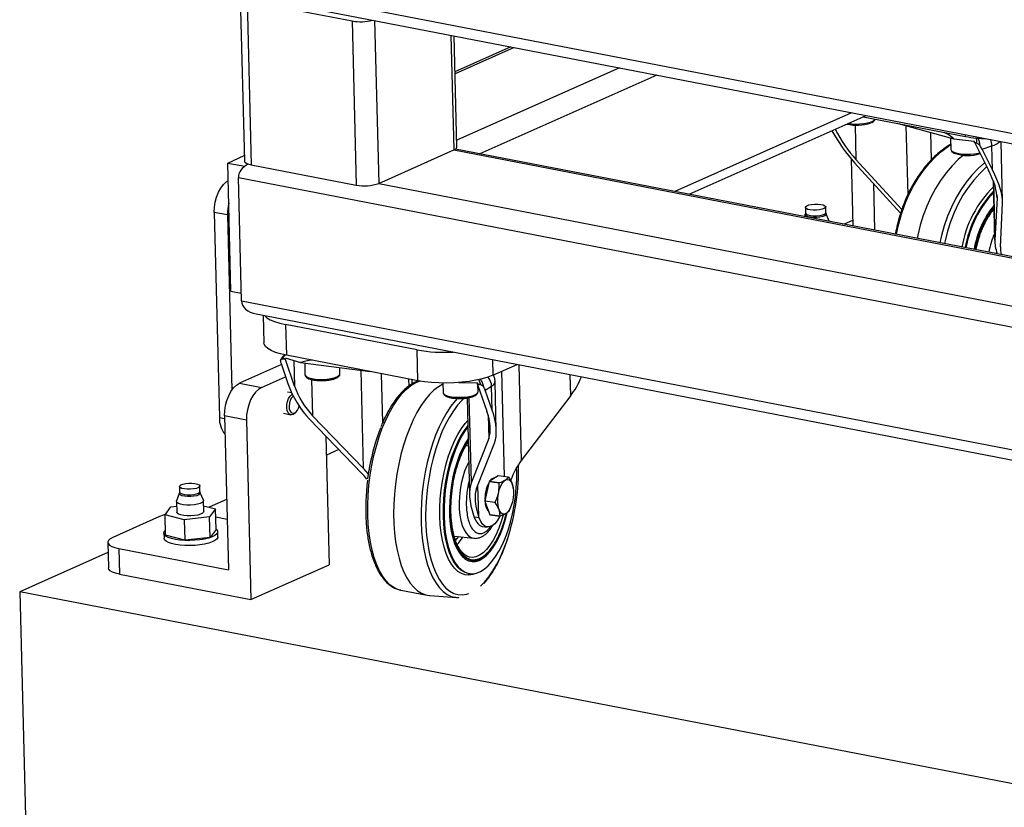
# Model space of a CAD drawing. Header units: millimetres. Extents: x -47 to 589, y 5 to 415.
# Tile 37 of 45: x 455 to 479, y 283 to 302. Entities that reach past the tile are written whole.
import ezdxf

# ---------------------------------------------------------------- set-up
doc = ezdxf.new("R2010")
doc.units = ezdxf.units.MM
doc.layers.add('TRAIT-FORT', color=4, linetype='Continuous', lineweight=25)

msp = doc.modelspace()

# ---------------------------------------------------------------- linework, layer by layer
at = {"layer": 'TRAIT-FORT', "lineweight": 25}
for p, q in [((460.0283, 302.94614), (521.298353, 291.097985)), ((460.195862, 302.595735), (460.298026, 298.529999)), ((460.363206, 302.502067), (462.965828, 301.998782)), ((460.363206, 302.502067), (460.46537, 298.43633)), ((460.391488, 302.617181), (521.248339, 290.848929)), ((462.965828, 301.998782), (463.067991, 297.933046)), ((463.524395, 302.011352), (463.625849, 297.973852)), ((465.414668, 301.645818), (465.486088, 298.803586)), ((465.560634, 298.876545), (465.491421, 301.630976)), ((466.89942, 301.358703), (465.513793, 300.740663)), ((466.981607, 301.34281), (465.515098, 300.688694)), ((469.584228, 300.839526), (465.556452, 299.04299)), ((470.512351, 300.660049), (466.132829, 298.706622)), ((475.334714, 299.72752), (470.955191, 297.774093)), ((471.314846, 297.704544), (475.694368, 299.657971)), ((475.623764, 299.62648), (478.156922, 299.136628)), ((476.486718, 299.459605), (477.865789, 299.083169)), ((475.423874, 299.418731), (475.44527, 298.567239)), ((476.682769, 299.40609), (476.725909, 297.689265)), ((477.315665, 298.563228), (477.29871, 299.237961)), ((477.789092, 299.104104), (477.796285, 298.817877)), ((477.865789, 299.083169), (478.374846, 299.025074)), ((478.156922, 299.136628), (478.155782, 299.181993)), ((478.374846, 299.025074), (478.365519, 299.003865)), ((478.365519, 299.003865), (478.441019, 298.974031)), ((478.38644, 298.979773), (478.728119, 298.302562)), ((478.468872, 298.957272), (478.38644, 298.979773)), ((478.441047, 298.973961), (478.468858, 298.95724)), ((479.077295, 297.530334), (479.040089, 299.010989)), ((463.625849, 297.973852), (465.486088, 298.803586)), ((465.486088, 298.803586), (518.28256, 288.594018)), ((518.281851, 288.622255), (465.524171, 298.824322)), ((477.796354, 298.821428), (477.796285, 298.817877)), ((478.56737, 298.824763), (478.810382, 298.905484)), ((478.825254, 298.313635), (478.56737, 298.824763)), ((478.825254, 298.313635), (478.810382, 298.905484)), ((459.884918, 298.480287), (460.294682, 298.663057)), ((459.884918, 298.480287), (460.305474, 298.398962)), ((459.964733, 295.303931), (459.884918, 298.480287)), ((475.322657, 298.587631), (475.364525, 296.921434)), ((475.410001, 298.48817), (476.550202, 297.241568)), ((476.578388, 297.328382), (475.44527, 298.567239)), ((460.46537, 298.43633), (463.067991, 297.933046)), ((460.14962, 298.118078), (521.419672, 286.269923)), ((460.226242, 295.068775), (460.14962, 298.118078)), ((478.847637, 298.033018), (478.885573, 296.523314)), ((478.886027, 296.566392), (478.849283, 298.028638)), ((463.625849, 297.973852), (518.312595, 287.39875)), ((475.87758, 297.976957), (475.906738, 296.816583)), ((478.937775, 297.613912), (478.886027, 296.566392)), ((478.935895, 297.688715), (478.937775, 297.613912)), ((459.877925, 297.192386), (459.552597, 297.255296)), ((459.552597, 297.255296), (459.680302, 292.173125)), ((474.190786, 297.380504), (474.194214, 297.244089)), ((474.700721, 297.256816), (474.697293, 297.393231)), ((479.023261, 296.402648), (479.076841, 297.487256)), ((459.877925, 297.192386), (459.987016, 292.850957)), ((474.188785, 297.209594), (474.168542, 297.152708)), ((474.784001, 297.038549), (474.707875, 297.222638)), ((475.361108, 297.057402), (475.149496, 296.963015)), ((478.928062, 296.267223), (478.922201, 296.233465)), ((459.964733, 295.303931), (460.221581, 295.254262)), ((460.226242, 295.068775), (521.496295, 283.22062)), ((460.58943, 294.739816), (521.446281, 282.971564)), ((460.764548, 294.705952), (460.781589, 294.027815)), ((464.573523, 293.848805), (461.320246, 294.477911)), ((461.320246, 294.477911), (461.339402, 293.715585)), ((464.592679, 293.08648), (464.573523, 293.848805)), ((461.204249, 293.605363), (461.192527, 293.583706)), ((461.208803, 293.627366), (461.199637, 293.606611)), ((461.314127, 293.608001), (461.211174, 293.621349)), ((461.211231, 293.621303), (461.232911, 293.628454)), ((461.232832, 293.628534), (461.300382, 293.630705)), ((461.298223, 293.726318), (461.289036, 293.717881)), ((461.300382, 293.630705), (461.306226, 293.652587)), ((461.306226, 293.652587), (461.689091, 293.538206)), ((461.541128, 292.952966), (461.314127, 293.608001)), ((464.592679, 293.08648), (461.339402, 293.715585)), ((466.442518, 293.607969), (466.452204, 293.2225)), ((461.214775, 293.484647), (460.178653, 293.022498)), ((461.206402, 293.50881), (461.377732, 293.01442)), ((461.525191, 293.587171), (461.541128, 292.952966)), ((461.689091, 293.538206), (463.411469, 293.314897)), ((461.791102, 293.524981), (461.798304, 293.238355)), ((462.664697, 293.260125), (462.660876, 293.412213)), ((466.452204, 293.2225), (467.052123, 293.490086)), ((467.097252, 293.48136), (467.156845, 291.109793)), ((460.720865, 292.917647), (461.318837, 293.184365)), ((461.798304, 293.238355), (461.798499, 293.235297)), ((461.963649, 293.114975), (461.986168, 292.218798)), ((462.664656, 293.257058), (462.664697, 293.260125)), ((463.178364, 293.34512), (463.239329, 290.918941)), ((463.722822, 292.049851), (463.692399, 293.260572)), ((464.366008, 293.130312), (464.37045, 292.953537)), ((464.457484, 293.008496), (464.454855, 293.113131)), ((466.740303, 290.709815), (466.674671, 293.321729)), ((468.38019, 292.716158), (468.367133, 293.235795)), ((460.178653, 293.022498), (460.720865, 292.917647)), ((465.214475, 293.028174), (465.220342, 292.794682)), ((465.609989, 293.041241), (466.067322, 293.035303)), ((466.067322, 293.035303), (466.061478, 293.013421)), ((466.061478, 293.013421), (466.14743, 292.991348)), ((466.178176, 292.977369), (466.075223, 292.990717)), ((466.075223, 292.990717), (466.302224, 292.335681)), ((466.086735, 292.816452), (466.082914, 292.968524)), ((466.147431, 292.991278), (466.178146, 292.977334)), ((466.265067, 292.852946), (466.421525, 292.950404)), ((466.436397, 292.358555), (466.421525, 292.950404)), ((466.537615, 291.849025), (466.507108, 293.063092)), ((461.471682, 292.783586), (461.368782, 292.803485)), ((465.220342, 292.794682), (465.220537, 292.791624)), ((465.813915, 292.659745), (465.874166, 290.261976)), ((465.920337, 290.571343), (465.867627, 292.668971)), ((466.086694, 292.813385), (466.086735, 292.816452)), ((466.436397, 292.358555), (466.265067, 292.852946)), ((468.38019, 292.716158), (467.156845, 291.109793)), ((459.680302, 292.173125), (459.808726, 292.148291)), ((460.349279, 292.109515), (459.807066, 292.214366)), ((459.807066, 292.214366), (459.902844, 288.402738)), ((461.267524, 292.279852), (461.450521, 292.244465)), ((461.563022, 292.294219), (461.587242, 292.320801)), ((463.239329, 290.918941), (461.986168, 292.218798)), ((466.333441, 292.236527), (466.348097, 291.653267)), ((460.349279, 292.109515), (460.46102, 287.662615)), ((461.91178, 292.133419), (463.209309, 290.787539)), ((462.318753, 291.711281), (462.398769, 288.526922)), ((466.348097, 291.653267), (465.920337, 290.571343)), ((465.843915, 291.465847), (465.78615, 291.474522)), ((466.048539, 290.419428), (466.491444, 291.539658)), ((462.636454, 291.381741), (462.330463, 291.245258)), ((467.04281, 290.851017), (467.039937, 290.932044)), ((466.582857, 290.730228), (466.360374, 290.591643)), ((466.83399, 290.697668), (466.582857, 290.730228)), ((458.688794, 290.466048), (458.692222, 290.329634)), ((459.198729, 290.342361), (459.195301, 290.478776)), ((466.075547, 290.487741), (466.094412, 289.737014)), ((466.357792, 290.586727), (466.256803, 290.109434)), ((466.608926, 290.554167), (466.357792, 290.586727)), ((466.360374, 290.591643), (466.611507, 290.559083)), ((466.897695, 290.596209), (466.898199, 290.624686)), ((466.907434, 290.582516), (466.908714, 290.660667)), ((466.95494, 290.423543), (466.952969, 290.436817)), ((458.686793, 290.295139), (458.620009, 290.107459)), ((459.28201, 290.124093), (459.205883, 290.308183)), ((458.332341, 289.765113), (458.479857, 289.961255)), ((458.479857, 289.961255), (458.621045, 289.977509)), ((458.618073, 290.095774), (458.624782, 289.828767)), ((459.291239, 289.845514), (459.284529, 290.11252)), ((459.287709, 289.985993), (459.58368, 289.909168)), ((459.859116, 290.142947), (459.426476, 289.949974)), ((466.256803, 290.109434), (466.507936, 290.076874)), ((466.5081, 290.070361), (466.256966, 290.10292)), ((466.256966, 290.10292), (466.37846, 289.764211)), ((466.885009, 289.933284), (466.894135, 289.954555)), ((458.199766, 289.723289), (457.037117, 289.204705)), ((458.810495, 289.640999), (458.332341, 289.765113)), ((458.345112, 289.256896), (458.332341, 289.765113)), ((459.436165, 289.713026), (458.810495, 289.640999)), ((459.58368, 289.909168), (459.436165, 289.713026)), ((459.448935, 289.204809), (459.436165, 289.713026)), ((459.59645, 289.400951), (459.58368, 289.909168)), ((459.871558, 289.647809), (459.588874, 289.702473)), ((465.975384, 289.752446), (465.992762, 289.702301)), ((466.111789, 289.686868), (465.992762, 289.702301)), ((466.111789, 289.686868), (466.094412, 289.737014)), ((466.37846, 289.764211), (466.629594, 289.731651)), ((466.632339, 289.730054), (466.381205, 289.762614)), ((466.880279, 289.935056), (466.857404, 289.873555)), ((458.810495, 289.640999), (458.823266, 289.132782)), ((466.194678, 289.476981), (466.313706, 289.461549)), ((458.304325, 289.312177), (458.307517, 289.185123)), ((458.823266, 289.132782), (458.345112, 289.256896)), ((459.59645, 289.400951), (459.448935, 289.204809)), ((459.64043, 289.218616), (459.637237, 289.34567)), ((465.493595, 289.236646), (465.981565, 289.183343)), ((465.529683, 289.123393), (465.610052, 289.223925)), ((456.912873, 289.083107), (456.928836, 288.447836)), ((459.448935, 289.204809), (458.823266, 289.132782)), ((456.919192, 288.831633), (454.73331, 287.85665)), ((457.19178, 288.926992), (457.207743, 288.291721)), ((457.19178, 288.926992), (459.902844, 288.402738)), ((460.46102, 287.662615), (462.398769, 288.526922)), ((457.207743, 288.291721), (460.46102, 287.662615)), ((465.841734, 288.313154), (465.860061, 288.310321)), ((465.860061, 288.310321), (465.885652, 288.307003)), ((530.317841, 273.240419), (454.73331, 287.85665)), ((454.73331, 287.85665), (454.892941, 281.503936)), ((464.169449, 287.897247), (464.161169, 287.898887)), ((464.169449, 287.897247), (464.824553, 287.773196)), ((464.889599, 287.76515), (465.54808, 287.718505))]:
    msp.add_line(p, q, dxfattribs=at)
at = {"layer": 'TRAIT-FORT', "lineweight": 25, "flags": 128}
for points in [[(475.253612, 299.461378), (475.340879, 299.450191), (475.438725, 299.445373), (475.53931, 299.447634), (475.637211, 299.45685), (475.727151, 299.472526), (475.80428, 299.493817), (475.864441, 299.519574), (475.90439, 299.548409), (475.919035, 299.569381)], [(465.486088, 298.803586), (465.525201, 298.825029), (465.550309, 298.848066), (465.560447, 298.871811), (465.560634, 298.876545)], [(476.449045, 296.711714), (476.451848, 296.727694), (476.503358, 296.971878), (476.570522, 297.212763), (476.652732, 297.448167), (476.749243, 297.675959), (476.859182, 297.894076), (476.981552, 298.100542), (477.115246, 298.293488), (477.259052, 298.471166), (477.411669, 298.631967), (477.571714, 298.774435), (477.737739, 298.89728), (477.793387, 298.933196)], [(477.796285, 298.817877), (477.796975, 298.811424), (477.814324, 298.78185), (477.854054, 298.754805), (477.914024, 298.731747), (477.991, 298.71392), (478.080832, 298.702283), (478.178678, 298.697465), (478.279263, 298.699726), (478.377165, 298.708942), (478.467104, 298.724618), (478.509809, 298.735255)], [(460.298026, 298.529999), (460.303435, 298.511192), (460.323816, 298.488761), (460.358572, 298.4683), (460.406369, 298.450596), (460.46537, 298.43633)], [(478.105552, 298.673955), (477.97858, 298.56488), (477.823482, 298.409868), (477.676621, 298.237749), (477.539288, 298.050035), (477.41269, 297.848376), (477.297938, 297.634545), (477.196042, 297.41042), (477.107897, 297.177972), (477.034278, 296.939242), (476.975831, 296.696329), (476.959482, 296.613008)], [(478.633888, 298.489328), (478.629437, 298.485715), (478.469392, 298.343247), (478.316775, 298.182446), (478.172969, 298.004768), (478.039275, 297.811822), (477.916904, 297.605356), (477.806966, 297.387239), (477.710454, 297.159447), (477.628245, 296.924043), (477.56108, 296.683158), (477.521745, 296.504279)], [(478.686576, 298.3849), (478.664736, 298.366341), (478.50896, 298.219899), (478.361083, 298.055541), (478.222485, 297.874802), (478.09446, 297.67937), (477.978203, 297.471068), (477.874801, 297.251843), (477.785218, 297.02374), (477.710291, 296.788889), (477.65072, 296.549484), (477.636886, 296.482014)], [(459.552597, 297.255296), (459.55693, 297.382553), (459.575989, 297.511562), (459.609043, 297.637366), (459.654821, 297.755131), (459.711563, 297.86033), (459.77709, 297.948921), (459.848884, 298.017499), (459.895755, 298.049012)], [(474.386927, 297.310928), (474.313476, 297.318243), (474.252806, 297.332275), (474.210855, 297.351651), (474.19173, 297.374474), (474.197302, 297.39851), (474.227027, 297.421407), (474.277995, 297.440923), (474.345216, 297.455147), (474.422111, 297.462688), (474.501152, 297.462807), (474.574603, 297.455492), (474.635273, 297.44146), (474.677224, 297.422084), (474.696349, 297.399261), (474.690776, 297.375224), (474.661051, 297.352328), (474.610084, 297.332812), (474.542863, 297.318588), (474.465968, 297.311047), (474.386927, 297.310928)], [(474.390355, 297.174513), (474.469396, 297.174632), (474.54629, 297.182173), (474.613512, 297.196397), (474.664479, 297.215913), (474.694204, 297.23881), (474.700721, 297.256816)], [(474.707875, 297.222638), (474.708877, 297.219784), (474.703128, 297.194985), (474.672459, 297.171362), (474.619874, 297.151226), (474.550519, 297.136551), (474.471184, 297.128771), (474.389634, 297.128648), (474.313852, 297.136195), (474.251256, 297.150672), (474.207973, 297.170663), (474.188241, 297.194211), (474.188785, 297.209594)], [(474.194214, 297.244089), (474.195158, 297.238059), (474.214283, 297.215236), (474.256234, 297.19586), (474.316904, 297.181828), (474.390355, 297.174513)], [(474.784001, 297.038549), (474.784367, 297.037628), (474.785685, 297.033367)], [(460.79987, 294.699122), (460.857005, 294.646166), (460.939803, 294.596266), (461.046125, 294.550995), (461.173805, 294.511273), (461.320246, 294.477911)], [(461.339402, 293.715585), (461.192961, 293.748948), (461.065281, 293.788669), (460.958959, 293.833941), (460.876161, 293.883841), (460.818572, 293.937354), (460.787365, 293.99339), (460.781589, 294.027815)], [(461.798499, 293.235297), (461.80822, 293.211683), (461.840896, 293.183653), (461.894629, 293.159159), (461.966523, 293.139521), (462.052703, 293.125799), (462.148521, 293.118731), (462.248813, 293.118699), (462.348171, 293.125704), (462.44124, 293.13937), (462.523001, 293.158958), (462.589048, 293.183414), (462.635819, 293.211418), (462.660794, 293.241461), (462.664656, 293.257058)], [(466.452204, 293.2225), (466.330858, 293.175433), (466.189906, 293.133593), (466.032219, 293.097832), (465.861005, 293.068878), (465.67975, 293.04732), (465.492145, 293.033597), (465.302008, 293.027988), (465.11321, 293.030609), (464.929594, 293.041404), (464.754898, 293.060155), (464.592679, 293.08648)], [(459.807066, 292.214366), (459.811398, 292.341622), (459.830457, 292.470632), (459.863511, 292.596436), (459.909289, 292.7142), (459.966032, 292.819399), (460.031559, 292.90799), (460.103352, 292.976568), (460.178653, 293.022498)], [(460.720865, 292.917647), (460.645565, 292.871717), (460.573772, 292.803139), (460.508245, 292.714548), (460.451502, 292.609349), (460.405724, 292.491585), (460.37267, 292.365781), (460.353611, 292.236771), (460.349279, 292.109515)], [(464.161169, 287.898887), (464.102007, 287.914909), (463.999238, 287.961798), (463.901329, 288.031662), (463.809168, 288.123869), (463.72359, 288.237582), (463.64537, 288.371773), (463.575215, 288.525226), (463.513761, 288.696551), (463.461565, 288.884197), (463.4191, 289.086464), (463.386749, 289.301521), (463.364806, 289.52742), (463.353471, 289.762115), (463.352844, 290.003481), (463.362932, 290.249332), (463.383645, 290.497442), (463.414793, 290.745563), (463.456095, 290.991449), (463.507177, 291.232873), (463.567577, 291.467648), (463.636746, 291.693648), (463.71406, 291.908827), (463.798818, 292.111236), (463.890252, 292.299042), (463.987534, 292.470544), (464.089783, 292.624188), (464.196073, 292.758584), (464.305442, 292.872515), (464.416899, 292.964948), (464.529435, 293.035047), (464.632547, 293.079097)], [(465.215196, 292.999484), (465.104569, 292.935952), (464.992773, 292.849311), (464.882768, 292.741262), (464.775521, 292.612752), (464.671973, 292.464911), (464.573036, 292.299039), (464.479577, 292.116593), (464.392419, 291.919176), (464.312328, 291.708524), (464.240007, 291.486488), (464.176093, 291.255019), (464.121146, 291.01615), (464.075649, 290.771982), (464.040003, 290.52466), (464.014521, 290.276358), (463.999426, 290.029257), (463.994851, 289.785529), (464.000837, 289.547316), (464.017331, 289.316712), (464.044187, 289.095742), (464.08117, 288.88635), (464.127956, 288.690374), (464.184132, 288.509538), (464.249205, 288.34543), (464.322603, 288.199493), (464.403681, 288.073009), (464.491727, 287.96709), (464.585967, 287.882666), (464.685573, 287.82048), (464.789668, 287.781077), (464.883001, 287.765618)], [(461.507535, 292.252172), (461.461559, 292.243081), (461.4191, 292.257376), (461.383932, 292.293787), (461.359179, 292.34908), (461.347041, 292.41834), (461.348596, 292.495414), (461.363706, 292.573454), (461.391029, 292.645525), (461.428136, 292.705224), (461.471732, 292.747246), (461.485015, 292.755531)], [(461.51087, 292.703495), (461.508196, 292.701605), (461.468047, 292.660523), (461.435158, 292.602017), (461.413093, 292.532426), (461.404242, 292.459292), (461.409565, 292.390539), (461.428485, 292.333619), (461.458952, 292.294699), (461.497664, 292.277998), (461.540426, 292.285324)], [(465.579447, 292.655153), (465.517106, 292.58731), (465.410815, 292.452914), (465.308566, 292.299269), (465.211284, 292.127768), (465.119851, 291.939962), (465.035093, 291.737553), (464.957779, 291.522374), (464.888609, 291.296374), (464.82821, 291.061599), (464.777128, 290.820175), (464.735826, 290.574289), (464.704677, 290.326168), (464.683965, 290.078058), (464.673877, 289.832207), (464.674503, 289.590841), (464.685839, 289.356146), (464.707782, 289.130247), (464.740132, 288.91519), (464.782598, 288.712923), (464.834794, 288.525277), (464.896247, 288.353952), (464.966402, 288.200499), (465.044623, 288.066308), (465.130201, 287.952595), (465.222362, 287.860388), (465.32027, 287.790524), (465.42304, 287.743634), (465.529483, 287.720172)], [(465.754821, 292.660019), (465.68481, 292.595313), (465.577648, 292.477024), (465.473857, 292.338566), (465.374404, 292.181233), (465.280219, 292.006492), (465.192182, 291.815976), (465.111113, 291.611463), (465.037769, 291.394863), (464.972837, 291.168198), (464.916921, 290.933585), (464.870545, 290.693214), (464.83414, 290.449329), (464.808047, 290.204207), (464.79251, 289.960137), (464.787674, 289.719398), (464.793583, 289.484238), (464.810182, 289.256852), (464.837318, 289.039363), (464.874735, 288.833802), (464.922085, 288.642088), (464.978926, 288.466011), (465.044728, 288.307215), (465.118874, 288.167182), (465.200675, 288.047221), (465.289364, 287.948451), (465.384116, 287.871795), (465.484044, 287.817967), (465.588217, 287.787472), (465.69566, 287.780592), (465.805372, 287.797394), (465.853427, 287.81202)], [(465.220537, 292.791624), (465.230258, 292.768009), (465.262934, 292.73998), (465.316667, 292.715486), (465.388561, 292.695848), (465.474741, 292.682126), (465.570559, 292.675058), (465.670851, 292.675026), (465.770209, 292.682031), (465.863278, 292.695696), (465.945039, 292.715285), (466.011086, 292.73974), (466.057857, 292.767745), (466.082832, 292.797788), (466.086694, 292.813385)], [(461.563022, 292.294219), (461.552944, 292.283842), (461.507535, 292.252172)], [(466.03291, 288.30775), (465.958967, 288.28112), (465.860304, 288.26583), (465.763979, 288.274402), (465.671122, 288.306736), (465.58282, 288.362453), (465.500111, 288.4409), (465.423962, 288.541156), (465.355267, 288.662048), (465.294832, 288.802156), (465.243364, 288.959839), (465.201468, 289.133248), (465.169634, 289.32035), (465.148236, 289.518951), (465.137525, 289.726723), (465.137625, 289.94123), (465.148537, 290.159956), (465.170131, 290.380339), (465.202156, 290.599793), (465.244235, 290.815746), (465.295875, 291.025666), (465.35647, 291.227093), (465.425311, 291.417663), (465.50159, 291.595144), (465.584412, 291.757454), (465.672808, 291.902691), (465.76574, 292.029151), (465.827969, 292.100468)], [(465.830972, 291.980924), (465.830291, 291.980087), (465.739597, 291.856672), (465.65333, 291.714933), (465.572502, 291.556532), (465.49806, 291.383325), (465.430877, 291.197344), (465.371741, 291.000768), (465.321345, 290.795903), (465.280279, 290.58515), (465.249026, 290.370981), (465.227951, 290.155906), (465.217303, 289.942446), (465.217205, 289.733105), (465.227658, 289.530337), (465.248541, 289.336518), (465.279608, 289.153922), (465.320496, 288.984689), (465.370724, 288.830804), (465.429704, 288.694069), (465.496744, 288.576089), (465.571059, 288.478247), (465.651777, 288.401689), (465.737952, 288.347314), (465.828573, 288.315758), (465.841734, 288.313154)], [(465.83184, 291.946406), (465.765188, 291.853354), (465.678921, 291.711615), (465.598093, 291.553214), (465.523651, 291.380007), (465.456468, 291.194026), (465.397332, 290.99745), (465.346936, 290.792585), (465.30587, 290.581833), (465.274617, 290.367663), (465.253542, 290.152588), (465.242894, 289.939128), (465.242795, 289.729787), (465.253249, 289.527019), (465.274132, 289.333201), (465.305199, 289.150604), (465.346086, 288.981371), (465.396315, 288.827486), (465.455295, 288.690751), (465.522335, 288.572771), (465.59665, 288.474929), (465.677368, 288.398371), (465.763542, 288.343996), (465.854164, 288.312441), (465.948169, 288.304075), (466.044456, 288.318997), (466.141896, 288.357032), (466.239347, 288.417735), (466.335666, 288.500392), (466.429724, 288.604036), (466.520418, 288.727451), (466.606685, 288.86919), (466.687513, 289.027591), (466.761955, 289.200798), (466.829138, 289.386779), (466.888274, 289.583355), (466.93867, 289.78822), (466.979736, 289.998972), (467.010989, 290.213142), (467.032063, 290.428217), (467.042712, 290.641676), (467.04281, 290.851017)], [(465.839428, 291.644419), (465.77711, 291.547744), (465.700075, 291.40566), (465.629255, 291.24792), (465.565645, 291.076739), (465.510136, 290.89452), (465.463508, 290.70382), (465.426417, 290.507316), (465.399382, 290.307768), (465.382782, 290.107975), (465.376852, 289.910744), (465.381674, 289.718842), (465.397181, 289.534964), (465.423155, 289.36169), (465.45923, 289.201454), (465.504902, 289.056504), (465.559529, 288.928875), (465.622343, 288.820359), (465.692463, 288.732479), (465.768906, 288.666469), (465.850597, 288.623255), (465.936389, 288.603445), (466.02508, 288.607316), (466.115423, 288.634813), (466.20615, 288.685552), (466.295988, 288.758819), (466.383676, 288.853586), (466.467983, 288.968523), (466.547724, 289.102016), (466.621782, 289.252191), (466.689115, 289.416941), (466.74878, 289.593952), (466.799938, 289.78074), (466.807531, 289.812409)], [(465.85377, 291.073676), (465.806465, 290.977697), (465.752478, 290.842964), (465.706349, 290.696513), (465.66906, 290.541467), (465.641407, 290.38113), (465.623979, 290.218919), (465.617147, 290.058292), (465.621058, 289.902671), (465.635627, 289.755374), (465.660544, 289.619539), (465.695279, 289.498063), (465.73909, 289.393535), (465.791044, 289.308181), (465.850034, 289.243821), (465.914802, 289.201827), (465.978996, 289.183639)], [(458.884935, 290.396473), (458.811484, 290.403787), (458.750814, 290.417819), (458.708863, 290.437195), (458.689738, 290.460019), (458.695311, 290.484055), (458.725036, 290.506952), (458.776003, 290.526467), (458.843224, 290.540692), (458.920119, 290.548232), (458.99916, 290.548351), (459.072611, 290.541037), (459.133281, 290.527005), (459.175232, 290.507629), (459.194357, 290.484805), (459.188784, 290.460769), (459.15906, 290.437872), (459.108092, 290.418357), (459.040871, 290.404132), (458.963976, 290.396592), (458.884935, 290.396473)], [(466.572695, 290.087917), (466.575559, 290.186419), (466.58878, 290.286158), (466.611647, 290.381759), (466.642927, 290.468067), (466.680933, 290.540429), (466.723617, 290.594944), (466.768677, 290.628674), (466.813684, 290.6398), (466.856212, 290.627722), (466.893968, 290.593091), (466.924917, 290.537774), (466.94739, 290.464754), (466.960175, 290.377967), (466.962585, 290.282091), (466.954487, 290.182296), (466.93632, 290.083961), (466.909062, 289.992388), (466.874184, 289.912512), (466.833564, 289.848642), (466.789394, 289.804219), (466.744054, 289.781638), (466.699988, 289.782118), (466.659573, 289.805631), (466.624986, 289.850911), (466.598094, 289.915516), (466.580344, 289.995964), (466.572695, 290.087917)], [(459.205883, 290.308183), (459.206885, 290.305329), (459.201136, 290.28053), (459.170467, 290.256906), (459.117882, 290.236771), (459.048527, 290.222095), (458.969192, 290.214315), (458.887642, 290.214193), (458.81186, 290.221739), (458.749264, 290.236217), (458.705981, 290.256208), (458.686249, 290.279755), (458.686793, 290.295139)], [(458.692222, 290.329634), (458.693166, 290.323604), (458.712291, 290.300781), (458.754242, 290.281405), (458.814912, 290.267373), (458.888363, 290.260058)], [(458.888363, 290.260058), (458.967404, 290.260177), (459.044299, 290.267718), (459.11152, 290.281942), (459.162487, 290.301458), (459.192212, 290.324354), (459.198729, 290.342361)], [(458.876153, 290.004227), (458.791349, 290.012065), (458.718408, 290.026733), (458.66274, 290.047142), (458.628473, 290.071779), (458.618148, 290.098817), (458.620009, 290.107459)], [(459.28201, 290.124093), (459.282376, 290.123173), (459.280327, 290.095682), (459.253875, 290.068818), (459.204984, 290.044575), (459.137277, 290.02475), (459.055778, 290.010813), (458.96653, 290.003799), (458.876153, 290.004227)], [(458.335138, 289.768831), (458.285792, 289.754998), (458.199766, 289.723289)], [(458.882862, 289.737221), (458.798058, 289.745059), (458.725118, 289.759727), (458.669449, 289.780136), (458.635182, 289.804773), (458.624782, 289.828767)], [(459.291239, 289.845514), (459.287036, 289.828675), (459.260585, 289.801812), (459.211693, 289.777569), (459.143987, 289.757744), (459.062487, 289.743807), (458.97324, 289.736793), (458.882862, 289.737221)], [(466.705718, 289.753311), (466.661279, 289.60105), (466.601042, 289.431071), (466.533277, 289.274195), (466.459013, 289.132798), (466.379374, 289.009025), (466.295569, 288.904751), (466.208867, 288.821558), (466.120583, 288.760706), (466.032055, 288.723118), (465.944625, 288.709364), (465.875761, 288.7158)], [(465.992762, 289.702301), (466.031367, 289.61345), (466.078266, 289.545067), (466.131997, 289.499282), (466.190886, 289.477521), (466.194678, 289.476981)], [(466.625412, 289.730952), (466.615158, 289.710669), (466.559161, 289.617346), (466.498721, 289.543887), (466.435722, 289.492583), (466.372125, 289.465031), (466.309913, 289.462089), (466.251025, 289.48385), (466.197294, 289.529635), (466.150395, 289.598018), (466.111789, 289.686868)], [(458.820485, 289.129084), (458.700318, 289.138494), (458.589927, 289.154786), (458.493301, 289.177372), (458.413933, 289.205436), (458.35469, 289.237963), (458.317714, 289.273778), (458.304342, 289.311585), (458.315057, 289.350019), (458.341983, 289.381392)], [(459.59615, 289.412907), (459.608246, 289.402309), (459.633535, 289.365331), (459.634869, 289.327036), (459.612202, 289.28881), (459.566352, 289.252034), (459.498977, 289.218037), (459.412511, 289.188047), (459.31008, 289.163149), (459.195386, 289.144243), (459.072574, 289.132011), (458.946083, 289.126896), (458.820485, 289.129084)], [(459.64043, 289.218616), (459.638062, 289.199982), (459.615395, 289.161756), (459.569545, 289.12498), (459.502169, 289.090982), (459.415704, 289.060993), (459.313273, 289.036095), (459.198578, 289.017188), (459.075767, 289.004957), (458.949275, 288.999842), (458.823677, 289.002029)], [(457.037117, 289.204705), (456.971928, 289.168966), (456.930081, 289.130572), (456.913185, 289.090997), (456.921888, 289.051763), (456.955856, 289.014377), (457.013784, 288.980275), (457.093446, 288.950769), (457.19178, 288.926992)], [(458.823677, 289.002029), (458.703511, 289.011439), (458.59312, 289.027732), (458.496494, 289.050318), (458.417125, 289.078382), (458.357883, 289.110909), (458.320907, 289.146723), (458.307535, 289.184531), (458.307517, 289.185123)], [(466.145059, 287.993678), (466.246296, 288.094996), (466.351896, 288.22352), (466.453637, 288.371589), (466.550569, 288.53782), (466.641787, 288.720662), (466.726439, 288.918407), (466.803736, 289.12921), (466.820977, 289.181118)], [(457.207743, 288.291721), (457.109409, 288.315498), (457.029748, 288.345004), (456.97182, 288.379105), (456.937851, 288.416492), (456.928836, 288.447836)], [(465.529483, 287.720172), (465.52974, 287.720144), (465.54808, 287.718505)]]:
    msp.add_lwpolyline(points, dxfattribs=at)
at = {"layer": 'TRAIT-FORT', "lineweight": 25}
for centre, radius, start, end in [((463.17102, 303.120541), 1.140371, 259.6340271, 285.4012325), ((475.463457, 300.455754), 1.03946, 256.3574794, 289.4640151), ((478.791898, 302.599238), 3.52035, 259.6085064, 268.1739543), ((478.332345, 298.953927), 0.059952, 25.5377799, 56.4037969), ((478.332786, 298.890639), 0.477827, 1.7803657, 20.9480704), ((478.697198, 299.34676), 0.455561, 284.3857727, 313.5527875), ((478.215011, 299.613973), 0.948427, 249.8823002, 288.734279), ((463.27095, 298.992032), 1.078259, 259.1506239, 289.2166389), ((480.763375, 295.93689), 2.733371, 134.3914064, 170.2793319), ((480.817417, 295.916475), 2.709298, 136.4462378, 170.0832793), ((480.846279, 295.908136), 2.717998, 137.1207981, 170.0229016), ((461.036493, 297.215985), 1.158808, 166.4642456, 181.1669281), ((480.700001, 295.940363), 2.36587, 140.9465327, 170.2606124), ((480.364205, 296.025443), 1.64606, 154.3635326, 171.4766783), ((465.248325, 297.651491), 3.862094, 259.9373837, 273.3063119), ((461.263603, 293.592927), 0.052724, 16.613162, 45.768475), ((466.041061, 292.936843), 0.380706, 2.0412581, 39.1627691), ((466.0247, 292.975642), 0.052724, 16.613162, 45.768475), ((466.368206, 293.079771), 0.139924, 292.3988224, 353.0820431), ((461.398673, 292.503509), 0.26019, 303.0113393, 349.6899359), ((460.283058, 292.145187), 0.603403, 177.346197, 219.6523819), ((468.371268, 290.070954), 5.05044, 158.5584424, 169.7933065), ((461.426623, 290.90388), 5.662769, 342.2883985, 1.0921977), ((466.518384, 290.520781), 0.160461, 95.4893833, 148.3482112), ((466.777384, 290.597214), 0.115305, 59.0201068, 60.5985038), ((468.74958, 289.932716), 5.445818, 172.746236, 183.7827647), ((467.119066, 290.163805), 0.862731, 152.7980918, 183.3082163), ((466.904341, 290.302805), 0.615896, 152.0323447, 152.5488862), ((467.155474, 290.270245), 0.615896, 152.0323448, 152.5488862), ((467.251525, 290.13117), 0.99496, 181.251832, 181.6270114), ((466.632204, 290.086956), 0.373793, 178.2450625, 221.2203801), ((467.502659, 290.09861), 0.99496, 181.251832, 181.6270114), ((466.437812, 289.863068), 0.115305, 239.0201068, 240.5985038), ((466.688946, 289.830508), 0.115305, 239.0201068, 240.5985038), ((466.310855, 290.157477), 0.615896, 332.0323447, 332.5488862), ((464.728187, 289.820368), 1.155852, 316.5856567, 328.2908035)]:
    msp.add_arc(centre, radius, start, end, dxfattribs=at)
for centre, major_axis, ratio, start_param, end_param in [((475.346704, 299.263153), (-0.74439, 1.164685), 0.303508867, 1.364514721, 2.091029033), ((475.392523, 299.213058), (-0.620325, 0.970571), 0.303508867, 1.274079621, 2.091029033), ((477.313285, 299.044708), (0.689793, -0.236055), 0.413429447, 0.795505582, 1.244281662), ((478.329113, 298.889799), (-0.251822, 0.260338), 0.429576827, 4.085784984, 4.378394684), ((460.707477, 298.158884), (0.556251, 0.063839), 0.67952762, 2.092091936, 3.080929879), ((460.707477, 298.158884), (0.556251, 0.063839), 0.67952762, 2.092091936, 3.080929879), ((478.251605, 298.432633), (-0.620325, 0.970571), 0.303508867, 3.545060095, 4.388840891), ((478.253437, 298.469721), (-0.74439, 1.164685), 0.303508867, 3.545060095, 4.388840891), ((479.70943, 295.583927), (-0.74439, 1.164685), 0.303508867, 0.403467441, 0.802922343), ((479.70943, 295.583927), (-0.620325, 0.970571), 0.303508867, 0.403467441, 0.693587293), ((460.7841, 295.109582), (0.556251, 0.063839), 0.67952762, 3.080929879, 4.278151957), ((460.7841, 295.109582), (0.556251, 0.063839), 0.67952762, 3.080929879, 4.278151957), ((461.50397, 293.47023), (0.285401, -0.202492), 0.615783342, 3.560584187, 3.853193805), ((462.389905, 293.257384), (0.86878, -0.132767), 0.356617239, 2.112933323, 2.561709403), ((468.148939, 293.962745), (0.354578, 1.580981), 0.442961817, 3.909316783, 4.297474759), ((462.091896, 292.921827), (-0.613457, 1.101336), 0.4882183, 1.224058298, 2.067839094), ((462.136265, 292.875805), (-0.511214, 0.91778), 0.4882183, 1.224058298, 2.067839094), ((465.967498, 292.891526), (0.285401, -0.202492), 0.615783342, 0.711601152, 1.004210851), ((465.707087, 292.412842), (-0.511214, 0.91778), 0.4882183, 3.521870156, 4.365650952), ((465.722232, 292.451148), (-0.613457, 1.101336), 0.4882183, 3.521870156, 4.365650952), ((463.059213, 290.130532), (-0.613457, 1.101336), 0.4882183, 5.043071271, 5.209431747), ((467.349554, 290.070971), (0.295482, 1.317484), 0.442961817, 0.76772413, 1.24931394), ((463.059213, 290.130532), (-0.511214, 0.91778), 0.4882183, 5.02582047, 5.209431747), ((466.689549, 289.659853), (-0.613457, 1.101336), 0.4882183, 0.380277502, 1.224058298), ((466.689549, 289.659853), (-0.511214, 0.91778), 0.4882183, 0.380277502, 1.224058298)]:
    msp.add_ellipse(centre, major_axis=major_axis, ratio=ratio, start_param=start_param, end_param=end_param, dxfattribs=at)
for points, knots in [([(475.831143, 299.481473), (475.840674, 299.485622), (475.869382, 299.49812), (475.897011, 299.523222), (475.918791, 299.550261), (475.919323, 299.566575), (475.919412, 299.569308)], [0, 0, 0, 0, 0.2029584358, 0.6113110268, 0.9348851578, 1, 1, 1, 1]), ([(478.441018, 298.974031), (478.438879, 299.003306), (478.435542, 299.048956), (478.43147, 299.085087), (478.43001, 299.098047)], [0, 0, 0, 0, 0.641293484, 1, 1, 1, 1]), ([(478.517321, 298.906654), (478.512379, 298.942199), (478.502827, 299.0109), (478.486271, 299.067061), (478.47828, 299.094165)], [0, 0, 0, 0, 0.517371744, 1, 1, 1, 1]), ([(477.793041, 298.946955), (477.784378, 298.942197), (477.724395, 298.909249), (477.616529, 298.832255), (477.470982, 298.716062), (477.331635, 298.584023), (477.199112, 298.439289), (477.074521, 298.28279), (476.958889, 298.116495), (476.853495, 297.943049), (476.760438, 297.767658), (476.683491, 297.60157), (476.622787, 297.452754), (476.570378, 297.308691), (476.531325, 297.186465), (476.486424, 297.02885), (476.454245, 296.892092), (476.429684, 296.770642), (476.42308, 296.72788), (476.421408, 296.717058)], [0, 0, 0, 0, 0.012909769, 0.089387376, 0.165758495, 0.241954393, 0.317886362, 0.393427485, 0.468367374, 0.542286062, 0.614203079, 0.681169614, 0.736306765, 0.783349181, 0.841828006, 0.870351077, 0.954485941, 0.988482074, 1, 1, 1, 1]), ([(477.798209, 298.824458), (477.797465, 298.821181), (477.793725, 298.804711), (477.807748, 298.774909), (477.834231, 298.745112), (477.861716, 298.730338), (477.876441, 298.722422)], [0, 0, 0, 0, 0.073765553, 0.370776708, 0.662896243, 1, 1, 1, 1]), ([(478.51732, 298.906654), (478.509152, 298.917103), (478.495055, 298.935134), (478.476614, 298.950696), (478.468858, 298.95724)], [0, 0, 0, 0, 0.5794507, 1, 1, 1, 1]), ([(474.708781, 297.223341), (474.705933, 297.229167), (474.701064, 297.239125), (474.702208, 297.251459), (474.702683, 297.256576)], [0, 0, 0, 0, 0.585100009, 1, 1, 1, 1]), ([(478.863785, 297.39039), (478.859424, 297.3854), (478.787038, 297.302577), (478.664118, 297.110989), (478.541216, 296.857801), (478.466745, 296.643628), (478.420604, 296.487562), (478.404855, 296.383601), (478.397482, 296.334933)], [0, 0, 0, 0, 0.018443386, 0.306118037, 0.593792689, 0.734807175, 0.875851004, 1, 1, 1, 1]), ([(478.864357, 297.367613), (478.862587, 297.36558), (478.793734, 297.286506), (478.674228, 297.100272), (478.531614, 296.801182), (478.443144, 296.538436), (478.418668, 296.380876), (478.411121, 296.332295)], [0, 0, 0, 0, 0.007665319, 0.298184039, 0.588702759, 0.873184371, 1, 1, 1, 1]), ([(478.419756, 296.330626), (478.419808, 296.330962), (478.425929, 296.370447), (478.441602, 296.441622), (478.474053, 296.572681), (478.510545, 296.687762), (478.556102, 296.808558), (478.59901, 296.909034), (478.65584, 297.024311), (478.721453, 297.139194), (478.791328, 297.246685), (478.841727, 297.310895), (478.865036, 297.340591)], [0, 0, 0, 0, 0.000899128, 0.105662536, 0.190962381, 0.355306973, 0.421661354, 0.531502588, 0.644987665, 0.76611945, 0.891833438, 1, 1, 1, 1]), ([(474.192246, 297.244114), (474.192938, 297.235077), (474.193892, 297.222625), (474.189667, 297.214102), (474.188508, 297.211765)], [0, 0, 0, 0, 0.725737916, 1, 1, 1, 1]), ([(461.192527, 293.583706), (461.193528, 293.592381), (461.195256, 293.607352), (461.206502, 293.617173), (461.211231, 293.621303)], [0, 0, 0, 0, 0.579450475, 1, 1, 1, 1]), ([(461.298662, 293.726203), (461.279627, 293.711339), (461.244872, 293.6842), (461.217498, 293.647237), (461.209174, 293.628212), (461.208803, 293.627366)], [0, 0, 0, 0, 0.536410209, 0.979382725, 1, 1, 1, 1]), ([(461.315914, 293.721707), (461.306555, 293.714856), (461.272516, 293.689939), (461.249512, 293.654343), (461.232832, 293.628534)], [0, 0, 0, 0, 0.274956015, 1, 1, 1, 1]), ([(461.800922, 293.232866), (461.802184, 293.22294), (461.805133, 293.199767), (461.830826, 293.171309), (461.869542, 293.14487), (461.927402, 293.122005), (462.003058, 293.103967), (462.089656, 293.092655), (462.179054, 293.087633), (462.238465, 293.089697), (462.266407, 293.090668)], [0, 0, 0, 0, 0.078332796, 0.182877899, 0.303092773, 0.447989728, 0.593666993, 0.735541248, 0.875623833, 1, 1, 1, 1]), ([(462.266407, 293.090668), (462.269775, 293.090727), (462.304379, 293.091339), (462.369123, 293.098709), (462.454891, 293.112883), (462.530236, 293.133541), (462.592886, 293.159815), (462.634727, 293.189841), (462.660499, 293.222636), (462.661997, 293.245532), (462.662581, 293.254449)], [0, 0, 0, 0, 0.016555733, 0.170080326, 0.324073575, 0.479386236, 0.637595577, 0.80212025, 0.922932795, 1, 1, 1, 1]), ([(466.14743, 292.991348), (466.139902, 293.020052), (466.127686, 293.066634), (466.110832, 293.102935), (466.104364, 293.116867)], [0, 0, 0, 0, 0.616203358, 1, 1, 1, 1]), ([(466.225895, 292.931121), (466.216786, 292.965906), (466.197855, 293.038193), (466.163465, 293.095687), (466.145624, 293.125514)], [0, 0, 0, 0, 0.4812124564, 1, 1, 1, 1]), ([(466.504765, 293.06229), (466.505121, 293.072819), (466.506491, 293.11335), (466.492275, 293.171246), (466.470189, 293.212012), (466.462112, 293.22692)], [0, 0, 0, 0, 0.182075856, 0.700890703, 1, 1, 1, 1]), ([(464.628711, 293.081389), (464.614076, 293.077697), (464.563288, 293.064884), (464.477684, 293.023572), (464.372617, 292.958667), (464.269892, 292.875523), (464.170066, 292.776553), (464.073667, 292.662318), (463.981134, 292.533834), (463.892815, 292.392145), (463.809407, 292.237884), (463.737794, 292.089155), (463.696563, 291.987791), (463.679355, 291.945487)], [0, 0, 0, 0, 0.039656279, 0.137624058, 0.236593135, 0.336018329, 0.435524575, 0.534866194, 0.633980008, 0.732853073, 0.83143983, 0.929653, 1, 1, 1, 1]), ([(466.225895, 292.931121), (466.218504, 292.940884), (466.205749, 292.957733), (466.186318, 292.971532), (466.178146, 292.977334)], [0, 0, 0, 0, 0.5794507, 1, 1, 1, 1]), ([(465.22296, 292.789193), (465.224223, 292.779267), (465.227171, 292.756094), (465.252864, 292.727636), (465.29158, 292.701197), (465.34944, 292.678332), (465.425097, 292.660294), (465.511695, 292.648982), (465.601092, 292.64396), (465.660503, 292.646024), (465.688445, 292.646995)], [0, 0, 0, 0, 0.078332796, 0.182877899, 0.303092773, 0.447989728, 0.593666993, 0.735541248, 0.875623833, 1, 1, 1, 1]), ([(465.688445, 292.646995), (465.691813, 292.647054), (465.726417, 292.647666), (465.791161, 292.655036), (465.876929, 292.66921), (465.952274, 292.689868), (466.014924, 292.716142), (466.056765, 292.746167), (466.082537, 292.778963), (466.084036, 292.801859), (466.084619, 292.810776)], [0, 0, 0, 0, 0.016555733, 0.170080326, 0.324073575, 0.479386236, 0.637595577, 0.80212025, 0.922932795, 1, 1, 1, 1]), ([(465.840432, 291.60448), (465.838558, 291.602161), (465.812687, 291.57012), (465.76711, 291.488042), (465.680872, 291.326464), (465.584931, 291.089509), (465.508562, 290.82612), (465.461632, 290.606672), (465.425283, 290.389686), (465.398136, 290.123803), (465.392747, 289.818714), (465.413066, 289.529636), (465.452532, 289.305264), (465.498494, 289.139534), (465.554843, 288.984478), (465.641835, 288.82237), (465.746745, 288.712141), (465.837908, 288.657852), (465.930468, 288.626997), (466.048001, 288.628574), (466.188982, 288.688745), (466.328589, 288.803357), (466.44259, 288.945978), (466.530733, 289.089438), (466.616556, 289.253778), (466.71157, 289.490048), (466.776451, 289.700702), (466.800284, 289.812223), (466.800474, 289.813112)], [0, 0, 0, 0, 0.0020957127, 0.0289446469, 0.0557991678, 0.1105719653, 0.1653447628, 0.1921936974, 0.2190482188, 0.270542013, 0.3191256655, 0.3677093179, 0.4192031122, 0.4460520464, 0.4729065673, 0.5276793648, 0.5824521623, 0.6093010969, 0.6361556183, 0.6876494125, 0.736233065, 0.7848167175, 0.8363105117, 0.8631594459, 0.8900139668, 0.9447867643, 0.9995595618, 1, 1, 1, 1]), ([(465.840953, 291.584097), (465.840204, 291.583163), (465.815776, 291.552737), (465.771851, 291.473088), (465.686641, 291.313704), (465.591905, 291.079553), (465.501692, 290.768537), (465.439856, 290.443679), (465.40743, 290.125897), (465.402097, 289.824528), (465.422168, 289.539041), (465.461146, 289.317431), (465.506541, 289.153753), (465.562191, 289.000617), (465.648126, 288.84052), (465.771993, 288.710278), (465.908734, 288.647181), (466.049234, 288.649135), (466.188486, 288.708546), (466.326373, 288.821737), (466.43893, 288.962626), (466.526067, 289.104256), (466.610478, 289.266804), (466.705543, 289.494653), (466.761114, 289.702442), (466.78835, 289.804281)], [0, 0, 0, 0, 0.000853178, 0.027814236, 0.054769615, 0.109759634, 0.164749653, 0.218596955, 0.270294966, 0.319071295, 0.367847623, 0.419545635, 0.446506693, 0.473462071, 0.52845209, 0.583442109, 0.637289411, 0.688987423, 0.737763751, 0.78654008, 0.838238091, 0.865199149, 0.892154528, 0.947144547, 1, 1, 1, 1]), ([(465.760972, 288.771586), (465.741768, 288.785843), (465.698704, 288.817814), (465.640428, 288.893581), (465.582968, 288.991443), (465.535653, 289.100559), (465.49613, 289.22097), (465.459839, 289.365651), (465.428092, 289.554947), (465.408787, 289.800722), (465.410057, 290.074879), (465.434374, 290.360928), (465.480041, 290.640242), (465.542981, 290.898929), (465.619369, 291.133137), (465.711465, 291.345683), (465.78639, 291.492763), (465.833558, 291.55273), (465.841479, 291.5628)], [0, 0, 0, 0, 0.045383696, 0.101773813, 0.151523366, 0.207419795, 0.252073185, 0.295773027, 0.365600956, 0.440594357, 0.520741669, 0.602783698, 0.682001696, 0.7583418, 0.83179084, 0.903142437, 0.983735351, 1, 1, 1, 1]), ([(463.399457, 290.966859), (463.394312, 290.939289), (463.374924, 290.835406), (463.360359, 290.729983), (463.349659, 290.652538)], [0, 0, 0, 0, 0.265398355, 1, 1, 1, 1]), ([(466.611507, 290.559083), (466.640824, 290.569994), (466.700099, 290.592056), (466.786085, 290.637886), (466.815554, 290.674662), (466.83399, 290.697668)], [0, 0, 0, 0, 0.2681430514, 0.5421571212, 1, 1, 1, 1]), ([(466.836736, 290.696071), (466.856986, 290.665079), (466.897929, 290.602418), (466.940005, 290.513101), (466.944617, 290.459645), (466.946667, 290.435886)], [0, 0, 0, 0, 0.352174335, 0.712059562, 1, 1, 1, 1]), ([(465.865648, 290.600973), (465.861669, 290.587619), (465.839709, 290.51391), (465.815458, 290.369315), (465.795138, 290.18046), (465.79219, 290.000267), (465.80412, 289.829826), (465.832294, 289.669614), (465.877683, 289.526988), (465.939059, 289.412714), (466.013037, 289.334895), (466.094683, 289.297274), (466.178624, 289.298255), (466.261647, 289.33438), (466.339062, 289.395276), (466.38607, 289.458334), (466.407796, 289.487477)], [0, 0, 0, 0, 0.017635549, 0.0973445, 0.173871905, 0.246074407, 0.31827691, 0.394804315, 0.474513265, 0.555913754, 0.637314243, 0.717023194, 0.793550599, 0.865753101, 0.937955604, 1, 1, 1, 1]), ([(466.507936, 290.076874), (466.526577, 290.117547), (466.564267, 290.199785), (466.608907, 290.360883), (466.608918, 290.479784), (466.608926, 290.554167)], [0, 0, 0, 0, 0.268143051, 0.542157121, 1, 1, 1, 1]), ([(458.690254, 290.329659), (458.690947, 290.320622), (458.6919, 290.308169), (458.687675, 290.299647), (458.686516, 290.297309)], [0, 0, 0, 0, 0.725737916, 1, 1, 1, 1]), ([(459.20679, 290.308886), (459.203941, 290.314712), (459.199072, 290.324669), (459.200216, 290.337004), (459.200691, 290.342121)], [0, 0, 0, 0, 0.585100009, 1, 1, 1, 1]), ([(466.629594, 289.731651), (466.628685, 289.760148), (466.626848, 289.817764), (466.595773, 289.931699), (466.54184, 290.016998), (466.5081, 290.070361)], [0, 0, 0, 0, 0.2681430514, 0.5421571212, 1, 1, 1, 1]), ([(466.854822, 289.868639), (466.845105, 289.855178), (466.825458, 289.827962), (466.774143, 289.790889), (466.70832, 289.758034), (466.657811, 289.739434), (466.632339, 289.730054)], [0, 0, 0, 0, 0.267898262, 0.541662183, 0.768854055, 1, 1, 1, 1]), ([(463.314548, 289.563758), (463.316532, 289.533674), (463.322435, 289.444142), (463.339197, 289.300182), (463.364571, 289.132379), (463.396919, 288.970937), (463.435735, 288.816982), (463.481002, 288.671816), (463.532544, 288.536419), (463.590236, 288.411624), (463.653984, 288.298138), (463.723744, 288.1966), (463.79955, 288.107683), (463.881477, 288.031953), (463.969803, 287.970737), (464.062611, 287.924154), (464.127879, 287.907721), (464.159879, 287.899664)], [0, 0, 0, 0, 0.033870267, 0.100800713, 0.168542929, 0.236843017, 0.305519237, 0.374444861, 0.443537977, 0.512755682, 0.582090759, 0.651550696, 0.721138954, 0.790917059, 0.861035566, 0.931866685, 1, 1, 1, 1]), ([(465.977959, 289.1861), (465.988039, 289.184282), (466.026372, 289.177373), (466.093286, 289.187785), (466.17371, 289.216027), (466.248823, 289.262729), (466.319344, 289.324872), (466.383613, 289.401804), (466.426134, 289.461094), (466.445707, 289.497229), (466.44752, 289.500575)], [0, 0, 0, 0, 0.055243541, 0.210060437, 0.35779342, 0.513095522, 0.672181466, 0.829859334, 0.98424659, 1, 1, 1, 1]), ([(466.23344, 288.065198), (466.262127, 288.098055), (466.323098, 288.16789), (466.411891, 288.292564), (466.500241, 288.434019), (466.583762, 288.588116), (466.662221, 288.752942), (466.734509, 288.92777), (466.787077, 289.068013), (466.813386, 289.151911), (466.819755, 289.172223)], [0, 0, 0, 0, 0.124333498, 0.264263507, 0.403853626, 0.54303953, 0.681698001, 0.819602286, 0.956324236, 1, 1, 1, 1]), ([(465.875829, 288.715785), (465.844148, 288.723891), (465.80445, 288.734048), (465.768276, 288.765279), (465.760972, 288.771586)], [0, 0, 0, 0, 0.798070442, 1, 1, 1, 1]), ([(465.526767, 287.722953), (465.54628, 287.71973), (465.575437, 287.714915), (465.605101, 287.718526), (465.614912, 287.71972)], [0, 0, 0, 0, 0.669256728, 1, 1, 1, 1])]:
    msp.add_open_spline(points, degree=3, knots=knots, dxfattribs=at)

doc.saveas('drawing.dxf')
